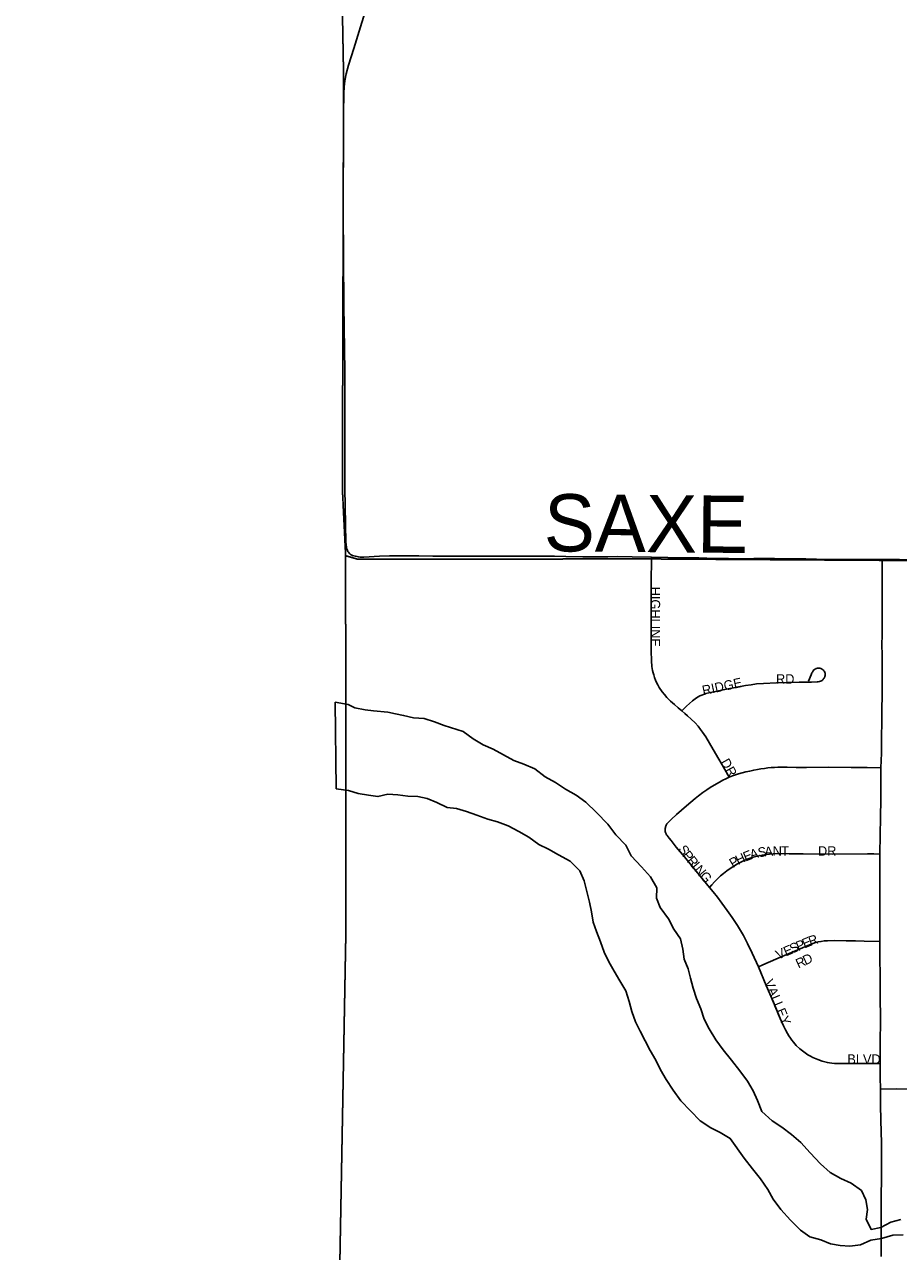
# Model space of a CAD drawing. Header units: feet. Extents: x 2113747 to 29971100, y 960708 to 6252803.
# Tile 13 of 256: x 2272193 to 2276775, y 1115169 to 1121601. Entities that reach past the tile are written whole.
import ezdxf

# ---------------------------------------------------------------- set-up
doc = ezdxf.new("R2010")
doc.units = ezdxf.units.FT
doc.header["$MEASUREMENT"] = 0
doc.linetypes.add('OhDOT_USTN3', pattern=[0.22, 0.165, -0.055])
for name, color, linetype in [('0_Xref', 7, 'Continuous'), ('GM_X_Adjacent_County', 251, 'OhDOT_USTN3'), ('GM_X_County', 251, 'OhDOT_USTN3'), ('GM_X_County_Road', 3, 'Continuous'), ('GM_X_Major_Lake', 5, 'Continuous'), ('GM_X_Township', 7, 'OhDOT_USTN3'), ('GM_X_Township_Road', 4, 'Continuous'), ('GM_X_Township_Road_Text', 4, 'Continuous'), ('GM_X_Township_Subdivision', 4, 'Continuous'), ('GM_X_Township_Subdivision_Text', 4, 'Continuous')]:
    doc.layers.add(name, color=color, linetype=linetype)
doc.styles.add('Styledgn030', font='dgn030.shx')

# ---------------------------------------------------------------- blocks, each defined once
blk = doc.blocks.new('POR')
at = {"layer": 'GM_X_Adjacent_County', "flags": 128}
blk.add_lwpolyline([(2192629.9, 1167519.5), (2192631.2, 1170403.5), (2192632.8, 1173672.8), (2192633.8, 1175629.5), (2192671.1, 1181169.3), (2192669.3, 1184775.1), (2192667.8, 1187766.9), (2192660.9, 1188884.7), (2192638, 1192623.1), (2192637, 1192687), (2192624.5, 1194837.8), (2192737.6, 1194839.7), (2198605.6, 1194974.2), (2199009.7, 1194982.8), (2204631.8, 1195039.6), (2205347.9, 1195050.5), (2205386.6, 1195051.1), (2205910.4, 1195059.1), (2205996.9, 1195060.4), (2208466.7, 1195086.6), (2214754.4, 1195227), (2218436, 1195308), (2224284, 1195428.9), (2225752.4, 1195457.9), (2225462.4, 1195534.2), (2225401.5, 1195595.2), (2225364.4, 1195690.5), (2225385.6, 1195870.7), (2225422.7, 1195968.7), (2225454.5, 1196101.2), (2225555.1, 1196175.4), (2225730, 1196146.2), (2225936.7, 1196103.9), (2226103.6, 1195950.2), (2226196.3, 1195762.1), (2226318.2, 1195778), (2226413.6, 1195876), (2226477.1, 1196119.8), (2226432.1, 1196339.7), (2226254.6, 1196527.8), (2226111.5, 1196633.7), (2226016.1, 1196776.8), (2225706.3, 1197037.8), (2225597.5, 1197214), (2225541.9, 1197428.6), (2225549.8, 1197574.3), (2225533.9, 1197682.9), (2225510.1, 1197751.8), (2225433.3, 1197823.4), (2225319.3, 1197810.1), (2225163, 1197849.8), (2225022.6, 1197884.3), (2224866.2, 1197995.8), (2224773.6, 1198237.6), (2224766.2, 1198416.3), (2224818.6, 1198832.8), (2224831.8, 1198917.6), (2224868.9, 1199050.1), (2224916.6, 1199124.2), (2224988.2, 1199164), (2225078.2, 1199177.2), (2225210.7, 1199142.8), (2225361.7, 1199058), (2225454.5, 1198986.5), (2225541.9, 1198975.9), (2225626.7, 1199020.9), (2225653.2, 1199068.6), (2225634.6, 1199164), (2225576.3, 1199317.6), (2225558.1, 1199409.1), (2225502.1, 1199640.9), (2225359.1, 1199810.4), (2225210.7, 1199887.3), (2225033.2, 1199916.4), (2224903.4, 1199927), (2224733.8, 1199887.3), (2224588.1, 1199836.9), (2224426.5, 1199852.8), (2224304.6, 1199924.4), (2224140.3, 1200009.2), (2224033.1, 1200099.2), (2223933.7, 1200223.8), (2223870.1, 1200324.4), (2223843.6, 1200456.9), (2223875.4, 1200570.8), (2223989.3, 1200713.9), (2224135, 1200891.4), (2224264.9, 1201013.3), (2224315.2, 1201058.3), (2224325.8, 1201095.4), (2224307.2, 1201143.1), (2224270.1, 1201185.5), (2224190.7, 1201257), (2224050.2, 1201262.3), (2223875.4, 1201254.4), (2223719.1, 1201259.7), (2223624.4, 1201296.8), (2223554.8, 1201352.4), (2223464.7, 1201458.4), (2223422.3, 1201569.7), (2223427.6, 1201646.5), (2223462.1, 1201752.5), (2223552.1, 1201842.6), (2223692.6, 1201903.5), (2223840.9, 1201967.1), (2223893.9, 1201998.9), (2223939, 1202043.9), (2223962.8, 1202134), (2223909.8, 1202269.1), (2223851.5, 1202340.7), (2223774.7, 1202356.6), (2223692.6, 1202348.6), (2223578.6, 1202303.6), (2223491.2, 1202258.5), (2223382.6, 1202226.8), (2223303.1, 1202247.9), (2223247.5, 1202300.9), (2223215.7, 1202377.8), (2223197.1, 1202483.7), (2223244.8, 1202642.7), (2223353.4, 1202799), (2223454.1, 1202942.1), (2223462.1, 1203018.9), (2223462.1, 1203064), (2223390.5, 1203188.5), (2223235.7, 1203282.8), (2223181.3, 1203339.3), (2223130.4, 1203395.8), (2223116.3, 1203463.6), (2223153, 1203562.4), (2223226.5, 1203633.1), (2223288.6, 1203695.2), (2223316.9, 1203765.9), (2223297.1, 1203887.3), (2223251.9, 1203949.5), (2223175.6, 1203974.9), (2223085.2, 1203955.1), (2223006.1, 1203918.4), (2222935.5, 1203853.4), (2222850.7, 1203698), (2222740.6, 1203607.6), (2222675.6, 1203593.5), (2222616.2, 1203610.5), (2222559.7, 1203698), (2222463.7, 1204073.8), (2222458, 1204285.7), (2222497.6, 1204359.1), (2222596.5, 1204452.4), (2222805.5, 1204585.1), (2222929.8, 1204675.6), (2222992, 1204740.5), (2223006.1, 1204788.6), (2222972.2, 1204847.9), (2222910.1, 1204912.9), (2222760.3, 1204955.2), (2222599.3, 1204969.4), (2222480.6, 1205008.9), (2222404.4, 1205076.7), (2222263.1, 1205240.6), (2222181.2, 1205336.6), (2222079.5, 1205407.3), (2221966.5, 1205441.2), (2221881.7, 1205472.2), (2221797, 1205516.5), (2221703.7, 1205619.2), (2221630.3, 1205687), (2221562.5, 1205698.3), (2221463.6, 1205681.3), (2221311, 1205613.5), (2221195.2, 1205576.8), (2221070.9, 1205582.4), (2220859, 1205622), (2220743.2, 1205681.3), (2220576.5, 1205822.6), (2220455, 1205944), (2220302.4, 1206023.1), (2220181, 1206074), (2220090.6, 1206150.3), (2220048.2, 1206308.5), (2220039.7, 1206483.6), (2219974.7, 1206616.4), (2219935.2, 1206709.7), (2219898.5, 1206817), (2219906.9, 1206918.7), (2220005.8, 1207031.7), (2220152.7, 1207136.3), (2220291.1, 1207226.7), (2220373.1, 1207288.8), (2220421.9, 1207378.1), (2220410.9, 1207565.9), (2220407.2, 1207760.7), (2220339.7, 1208008), (2220291, 1208255.3), (2220324.8, 1208431.4), (2220444.6, 1208768.6), (2220470.9, 1208944.7), (2220422.2, 1209154.5), (2220328.5, 1209281.8), (2220103.7, 1209491.7), (2219826.5, 1209709), (2219691.6, 1209851.3), (2219429.3, 1210203.5), (2219283.2, 1210473.3), (2219245.7, 1210694.3), (2219320.7, 1211065.2), (2219356.9, 1211201.2), (2219410.6, 1211402.4), (2219451.8, 1211743.4), (2219388.1, 1211971.9), (2219215.8, 1212230.4), (2219028.4, 1212466.5), (2218661.3, 1212777.4), (2218365.3, 1213088.4), (2218207.9, 1213346.9), (2218114.2, 1213710.3), (2218088, 1214032.6), (2218118, 1214403.5), (2218200.4, 1214647), (2218372.8, 1214973), (2218440.2, 1215096.6), (2218541.4, 1215411.3), (2218635, 1215696.1), (2218743.7, 1215898.4), (2218886.1, 1216149.4), (2219047.2, 1216370.4), (2219095.9, 1216516.6), (2219144.6, 1216741.4), (2219144.6, 1216921.2), (2219118.3, 1217142.2), (2219133.3, 1217333.3), (2219144.6, 1217520.7), (2219065.9, 1217816.6), (2219058.4, 1218048.9), (2219054.6, 1218326.2), (2219075.1, 1218515), (2219103.6, 1218655.5), (2219090, 1218753.5), (2219032.2, 1218921.9), (2218878.6, 1219180.4), (2218788.6, 1219296.6), (2218691.2, 1219360.2), (2218575.1, 1219379), (2218297.8, 1219382.7), (2217968.1, 1219292.8), (2217739.6, 1219274.1), (2217544.8, 1219307.8), (2217436.1, 1219296.6), (2217237.5, 1219296.6), (2217140.1, 1219345.3), (2217039, 1219457.7), (2216781, 1219756.6), (2216623.1, 1220057.1), (2216570, 1220251), (2216533.2, 1220570.4), (2216540.7, 1220686.5), (2216551.9, 1220843.9), (2216668.1, 1220915.1), (2216847.9, 1220915.1), (2217027.7, 1220836.4), (2217394.9, 1220686.5), (2217522.3, 1220769), (2217675.9, 1220956.3), (2217732.1, 1221094.9), (2217720.9, 1221244.8), (2217683.4, 1221394.7), (2217559.6, 1221466.3), (2217447.4, 1221394.7), (2217323.7, 1221398.4), (2217147.6, 1221465.8), (2216990.3, 1221615.7), (2216922.8, 1221671.9), (2216776.7, 1221754.3), (2216638.1, 1221784.3), (2216499.5, 1221758.1), (2216364.6, 1221701.9), (2216282.2, 1221679.4), (2216188.5, 1221761.8), (2216154.8, 1221904.2), (2216195, 1221993.3), (2217854.6, 1222013.8), (2218902.3, 1222026.2), (2221110.2, 1222044.8), (2224969.7, 1222054.4), (2226270.9, 1222054.4), (2227184.2, 1222047.2), (2228798.4, 1222028), (2230481.2, 1221983), (2231335, 1221970.9), (2233013.3, 1221964.2), (2233375.5, 1221985.7), (2235298.9, 1222030.3), (2235886, 1222018.9), (2238008.6, 1221951.6), (2239797.9, 1221947.1), (2240042.3, 1221946.5), (2240473.1, 1221945.4), (2240926.8, 1221944.3), (2242478.9, 1221940.4), (2243220.1, 1221938.8), (2246206.9, 1221908.5), (2259652.5, 1221764.6), (2265464.6, 1221710.9), (2271661.6, 1221657), (2271878.3, 1221655.1), (2272245.5, 1221652), (2272941.3, 1221646.2), (2272946, 1221095.4), (2272949.1, 1220734.4), (2272952.1, 1220381.2), (2272955.4, 1219996), (2272959.4, 1219526.6), (2272961.9, 1219224.8), (2272968.2, 1218487.3), (2272977.4, 1217406), (2272974.8, 1216501), (2272990.9, 1215563.4), (2273071.2, 1206556.1), (2273192.8, 1198453.5), (2273152, 1195400.2), (2273227.8, 1192712.3), (2273176, 1191452.9), (2273163.7, 1190519), (2273216.2, 1187364.3), (2273321.3, 1182083.5), (2273359.1, 1179653.6), (2273351.3, 1179125), (2273357.7, 1177775.8), (2273384.1, 1177023.3), (2273394.3, 1176620.2), (2273391.7, 1176176.2), (2273414.8, 1174719.8), (2273428, 1173103.9), (2273425.8, 1173043.6), (2273462.1, 1168895.5), (2273464.5, 1168621), (2273485.8, 1167056), (2273539.3, 1163371.7), (2273559.6, 1160545.6), (2273585.4, 1158808.2), (2273596.3, 1155295.4), (2273631.6, 1150488), (2273636.5, 1149823), (2273644.5, 1148717.3), (2273648.4, 1148193.1), (2273652, 1147705.5), (2273706.6, 1144116.6), (2273707.6, 1143905.8), (2273727.1, 1137671.6), (2273735.1, 1134958.5), (2273761.9, 1131307.3), (2273776.3, 1128907.7), (2273781.7, 1128012.6), (2273782.4, 1127896.3), (2273784.2, 1127598.8), (2273791.5, 1126394.8), (2273793.6, 1126045), (2273794.2, 1125937.8), (2273799.7, 1125028), (2273809.4, 1124393.2), (2273866, 1121326.5), (2273859.4, 1119169.8), (2273876.6, 1118816.7), (2273877.6, 1116829.3), (2273844.6, 1115019.5), (2273847.8, 1114656.2), (2273851, 1114280.8), (2273852.3, 1114201.4), (2273856.5, 1113636.4), (2273857.2, 1113574.9), (2273859.5, 1113280.7), (2273861.4, 1113068.9), (2273868, 1112293.9), (2273872.2, 1111793.8), (2273877.5, 1111173.5), (2273881.1, 1110747.6), (2273883.9, 1110420.3), (2273884.8, 1110318.2), (2273888.6, 1109866.3), (2273890, 1109707.5), (2273891.8, 1109492.1), (2273890.4, 1108659.3), (2273894.8, 1107881.1), (2273927.6, 1105260.2), (2273922.8, 1103968.8), (2273943.7, 1101977.2), (2274002.6, 1096381.5), (2274018.6, 1094549.4), (2274044.9, 1093010.2), (2274048.7, 1092052.6), (2274067.2, 1090515.4), (2273842.4, 1090510.7), (2272585.3, 1090487.3), (2271751, 1090471.4), (2270733.1, 1090435.2), (2268200, 1090404.7), (2267777.9, 1090417.9), (2267760.3, 1089303.9), (2267673.8, 1087761.6), (2267628.1, 1085889.8), (2267594, 1084591.7), (2267582.7, 1084034.8), (2267570.3, 1083741), (2267407.2, 1076550.8), (2267310.2, 1072879), (2267224, 1068545.6), (2267218.3, 1067679.9), (2267123.1, 1064546.5), (2267119.1, 1064405.2), (2267104.5, 1064277.9), (2267008.7, 1060529.1), (2266029.7, 1060557.9), (2264763.9, 1060590.1), (2264178.8, 1060604.7), (2263522.7, 1060622.5), (2262904.9, 1060648.5), (2262577.6, 1060658), (2262494, 1060660.5), (2262467.7, 1060661.6), (2262069.3, 1060670.2), (2259905, 1060723.2), (2259350.2, 1060738.4), (2254917, 1060859.8), (2252021.6, 1060939.2), (2251064.1, 1060965.4), (2247613.1, 1061077.2), (2245772.7, 1061157), (2240478.8, 1061338.5), (2240258.8, 1061346.5), (2239174.2, 1061389.9), (2237828.1, 1061435.5), (2234872.6, 1061543.7), (2228637.7, 1061772), (2226856.4, 1061837.2), (2226221.3, 1061860.2), (2224371, 1061928), (2218716.2, 1062135.2), (2216024.1, 1062233.7), (2214252.3, 1062298.5), (2212077.5, 1062441.6), (2210447.7, 1062486), (2205425.9, 1062621.2), (2204591.8, 1062651.7), (2204074.2, 1062670.6), (2204061.3, 1063896.1), (2204018.7, 1067962.2), (2204017.8, 1068050.4), (2203986, 1071081.2), (2203969.1, 1073268.3), (2203919.7, 1078642.6), (2203897.5, 1079534.1), (2203924.1, 1083121.6), (2203902.3, 1084169), (2203923.9, 1085136.9), (2203915.9, 1085866.3), (2203909.3, 1086297.6), (2203904.8, 1086751.9), (2203874, 1089335.2), (2203868.8, 1089766.1), (2203327, 1089754.3), (2199689.1, 1089719.7), (2199501.9, 1089724.5), (2198608.4, 1089725.7), (2198226.9, 1089714.9), (2197797.6, 1089712.6), (2197121.5, 1089708), (2195423.4, 1089702.7), (2195255.6, 1089694.6), (2194546.9, 1089678.2), (2193306.3, 1089676.1), (2192605.8, 1089671.9), (2192619.6, 1092103.3), (2192625.3, 1092537.8), (2192655.8, 1094119.7), (2192658.9, 1095336.3), (2192658, 1095922.6), (2192588.6, 1099321.9), (2192674.5, 1103192.8), (2192654.8, 1107795.5), (2192654.1, 1108034.1), (2192653, 1108439.7), (2192666.1, 1108661.5), (2192655.7, 1108900), (2192656.8, 1109082.6), (2192653.9, 1109924.3), (2192636.4, 1110046.8), (2192644.4, 1110728.7), (2192636.8, 1111737.7), (2192634.1, 1112042.6), (2192629.5, 1112563.6), (2192567, 1113876.2), (2192570.8, 1115766.5), (2192562.7, 1116200.3), (2192562.2, 1116521.2), (2192561.7, 1116842), (2192568.4, 1119398.8), (2192556.7, 1120002.2), (2192551.5, 1123337.2), (2192552.2, 1123393.2), (2192559.7, 1126775.7), (2192557.3, 1127768), (2192541.4, 1130026.9), (2192543.4, 1132645.5), (2192543.5, 1135846.7), (2192542.4, 1136084.5), (2192539.5, 1136744.2), (2192530.1, 1137575), (2192539.4, 1140482.2), (2192538.9, 1143380.8), (2192552.3, 1147211.2), (2192555.8, 1148675.9), (2192557.2, 1148924), (2192558, 1149453.5), (2192561.9, 1150576.9), (2192568.8, 1152460.6), (2192570.2, 1152862.8), (2192571.3, 1153175.8), (2192574.9, 1154176.3), (2192587.8, 1155252.3), (2192594.1, 1158494.9), (2192604.3, 1162456.4), (2192620.3, 1166969.1), (2192629.9, 1167519.5)], dxfattribs=at)
at = {"layer": 'GM_X_County', "flags": 128}
blk.add_lwpolyline([(2353397.3, 1222450.6), (2356857.8, 1222526.2), (2358764.2, 1222567.9), (2364179.8, 1222723), (2365829.3, 1222755.4), (2369644.5, 1222836), (2372194.3, 1222881.1), (2374472.3, 1222923.6), (2379690, 1223029.2), (2379735.3, 1219825.9), (2379742.5, 1219374.1), (2379833.5, 1216178.2), (2380013.7, 1209139.3), (2380002.9, 1203412.7), (2380022.1, 1202248.7), (2380179.5, 1195355.7), (2380181.1, 1194352.1), (2380358.7, 1187411.8), (2380412.2, 1186569.4), (2380419, 1184192.9), (2380463.4, 1181822.8), (2380682.1, 1170162.6), (2380745.6, 1166807.5), (2380770.9, 1165044.4), (2380823.5, 1161381.7), (2380824.4, 1161039), (2380878.4, 1157551.6), (2380892.1, 1156694), (2381025.8, 1152330.2), (2381034.1, 1152022.9), (2381157.7, 1145149.6), (2381235.2, 1140057.3), (2381268.9, 1137567.7), (2381333.6, 1132856.3), (2381336.2, 1132676.3), (2381342.7, 1132209.7), (2381380.2, 1130882.5), (2381387.9, 1130504.3), (2381408.6, 1129490.6), (2381421.5, 1128859.1), (2381523.9, 1123852.6), (2381544, 1122871.8), (2381624.1, 1118858), (2381679.2, 1116097), (2382044.1, 1104151.5), (2382074.4, 1096083.3), (2382125.5, 1091786.6), (2380307.4, 1091765.7), (2379220.6, 1091753.5), (2378988.2, 1091750.9), (2374063.3, 1091695.8), (2368828.8, 1091636.7), (2365146.5, 1091594.1), (2364291.2, 1091584.2), (2363494.4, 1091575), (2360810.6, 1091544.4), (2360599, 1091542), (2358847.6, 1091522.2), (2355371.4, 1091476.5), (2352195.1, 1091434.8), (2348514, 1091386.5), (2345660.7, 1091348.1), (2342696.5, 1091308), (2341798.6, 1091295.9), (2335156.9, 1091206), (2333215.9, 1091179.6), (2331836.7, 1091160.8), (2328725.2, 1091118.3), (2328614.6, 1091116.8), (2326938, 1091094), (2326731.9, 1091091.2), (2324107.7, 1091055.6), (2318106.7, 1090974.3), (2313863.2, 1090916.7), (2307056.5, 1090902.7), (2301402.5, 1090840.2), (2299895.2, 1090830.9), (2299145.4, 1090827), (2298147.3, 1090820), (2294564.9, 1090799.7), (2294189.7, 1090794.9), (2291695.4, 1090779.5), (2287536.2, 1090732.9), (2283974.2, 1090692.1), (2281183.7, 1090660.2), (2280571.3, 1090645.8), (2279736.9, 1090638.3), (2276110.5, 1090564), (2275964.5, 1090560.6), (2275353.8, 1090543.6), (2275299.8, 1090544.7), (2274067.2, 1090515.4), (2274048.7, 1092052.6), (2274044.9, 1093010.2), (2274018.6, 1094549.4), (2274002.6, 1096381.5), (2273943.7, 1101977.2), (2273922.8, 1103968.8), (2273927.6, 1105260.2), (2273894.8, 1107881.1), (2273890.4, 1108659.3), (2273891.8, 1109492.1), (2273890, 1109707.5), (2273888.6, 1109866.3), (2273884.8, 1110318.2), (2273883.9, 1110420.3), (2273881.1, 1110747.6), (2273877.5, 1111173.5), (2273872.2, 1111793.8), (2273868, 1112293.9), (2273861.4, 1113068.9), (2273859.5, 1113280.7), (2273857.2, 1113574.9), (2273856.5, 1113636.4), (2273852.3, 1114201.4), (2273851, 1114280.8), (2273847.8, 1114656.2), (2273844.6, 1115019.5), (2273877.6, 1116829.3), (2273876.6, 1118816.7), (2273859.4, 1119169.8), (2273866, 1121326.5), (2273809.4, 1124393.2), (2273799.7, 1125028), (2273794.2, 1125937.8), (2273793.6, 1126045), (2273791.5, 1126394.8), (2273784.2, 1127598.8), (2273782.4, 1127896.3), (2273781.7, 1128012.6), (2273776.3, 1128907.7), (2273761.9, 1131307.3), (2273735.1, 1134958.5), (2273727.1, 1137671.6), (2273707.6, 1143905.8), (2273706.6, 1144116.6), (2273652, 1147705.5), (2273648.4, 1148193.1), (2273644.5, 1148717.3), (2273636.5, 1149823), (2273631.6, 1150488), (2273596.3, 1155295.4), (2273585.4, 1158808.2), (2273559.6, 1160545.6), (2273539.3, 1163371.7), (2273485.8, 1167056), (2273464.5, 1168621), (2273462.1, 1168895.5), (2273425.8, 1173043.6), (2273428, 1173103.9), (2273414.8, 1174719.8), (2273391.7, 1176176.2), (2273394.3, 1176620.2), (2273384.1, 1177023.3), (2273357.7, 1177775.8), (2273351.3, 1179125), (2273359.1, 1179653.6), (2273321.3, 1182083.5), (2273216.2, 1187364.3), (2273163.7, 1190519), (2273176, 1191452.9), (2273227.8, 1192712.3), (2273152, 1195400.2), (2273192.8, 1198453.5), (2273071.2, 1206556.1), (2272990.9, 1215563.4), (2272974.8, 1216501), (2272977.4, 1217406), (2272968.2, 1218487.3), (2272961.9, 1219224.8), (2272959.4, 1219526.6), (2272955.4, 1219996), (2272952.1, 1220381.2), (2272949.1, 1220734.4), (2272946, 1221095.4), (2272941.3, 1221646.2), (2274225.6, 1221624.2), (2276583.5, 1221584), (2279435.7, 1221566.7), (2287284, 1221585.8), (2287633.6, 1221586.7), (2288155.2, 1221588), (2289132.5, 1221589), (2291838.4, 1221591.7), (2294723.8, 1221588), (2295595.2, 1221590.6), (2298613, 1221604.6), (2299175.1, 1221608.8), (2303374.4, 1221676), (2308425.8, 1221766), (2313088.3, 1221841.3), (2315599.9, 1221874.5), (2319071, 1221920.3), (2326583.9, 1222060.9), (2327982.2, 1222075.8), (2333341.1, 1222132.7), (2335681.5, 1222157.3), (2338510.3, 1222201), (2341238.8, 1222244.5), (2343737.4, 1222286.4), (2344323.7, 1222288.3), (2349299.7, 1222361.1), (2350843.4, 1222394.8), (2353397.3, 1222450.6)], dxfattribs=at)
at = {"layer": 'GM_X_County_Road', "flags": 128}
for points in [[(2273891.4, 1121387.6), (2273919.2, 1121476.5), (2273961.6, 1121612.7), (2274022.5, 1121808.2), (2274217.9, 1122452), (2274321, 1122807.6), (2274386.8, 1123037.1), (2274445, 1123218.7), (2274460.4, 1123262.6)], [(2273872.6, 1119170.8), (2273872.6, 1119199), (2273873.2, 1119397.6), (2273871.7, 1119784.5), (2273867.3, 1120128.8), (2273863.7, 1120624.1), (2273864.9, 1121132.7), (2273866.5, 1121241), (2273869.2, 1121274.8), (2273872.9, 1121306.5), (2273879.9, 1121342.3), (2273891.4, 1121387.6)], [(2273900.4, 1118824.9), (2273895.1, 1118830.4), (2273891.5, 1118834.7), (2273888.6, 1118839.2), (2273885.9, 1118844), (2273884, 1118848.8), (2273882, 1118855.3), (2273880.3, 1118862.1), (2273878.6, 1118875.1), (2273877.6, 1118888.7), (2273876.4, 1118981), (2273872.6, 1119170.8)], [(2276680.2, 1116020.8), (2276764.4, 1116020.9), (2276879, 1116020.5)]]:
    blk.add_lwpolyline(points, dxfattribs=at)
at = {"layer": 'GM_X_Major_Lake'}
blk.add_line((2273822.1, 1118049.3), (2273826.9, 1117594.2), dxfattribs=at)
at = {"layer": 'GM_X_Major_Lake', "flags": 128}
for points in [[(2275085, 1117561.7), (2275028.8, 1117593.6), (2274976.7, 1117627.5), (2274922.5, 1117657.4), (2274868.4, 1117699.4), (2274810.2, 1117723.2), (2274758.1, 1117743.1), (2274649.9, 1117802.9), (2274597.8, 1117824.8), (2274545.6, 1117856.7), (2274493.5, 1117894.6), (2274393.3, 1117926.4), (2274343.2, 1117946.3), (2274289.1, 1117964.1), (2274233.1, 1117966), (2274180.1, 1117979.4), (2274137.6, 1117988.2), (2274097.3, 1117996.9), (2274022.1, 1118003.5), (2273979.7, 1118007.9), (2273925.2, 1118019.9), (2273889.3, 1118037.3), (2273822.1, 1118049.3)], [(2273826.9, 1117594.2), (2273892, 1117585.8), (2273942.1, 1117569.9), (2273996.1, 1117562.1), (2274046.2, 1117554.2), (2274098.2, 1117566.4), (2274150.2, 1117562.6), (2274202.3, 1117556.7), (2274254.3, 1117554.9), (2274304.4, 1117543), (2274354.5, 1117523.2), (2274408.6, 1117497.3), (2274458.7, 1117491.4), (2274510.8, 1117475.5), (2274564.9, 1117455.7), (2274623, 1117435.8), (2274673.1, 1117421.9), (2274729.2, 1117400.1), (2274785.3, 1117370.2), (2274837.5, 1117340.3), (2274889.6, 1117302.3), (2274939.7, 1117278.4), (2274991.9, 1117248.5), (2275054, 1117214.6), (2275104.2, 1117164.7), (2275126.4, 1117112.6), (2275154.8, 1117000.4), (2275164.9, 1116950.3), (2275175.1, 1116896.2), (2275191.3, 1116846.1), (2275213.5, 1116792), (2275231.7, 1116737.9), (2275255.8, 1116687.9), (2275284, 1116637.8), (2275314.2, 1116587.8), (2275346.4, 1116535.8), (2275362.6, 1116479.7), (2275376.7, 1116427.6), (2275396.9, 1116373.5), (2275421.1, 1116323.4), (2275473.4, 1116223.3), (2275503.6, 1116171.3), (2275527.8, 1116121.2), (2275558, 1116071.2), (2275594.2, 1116015.2), (2275634.4, 1115959.1), (2275684.6, 1115907.2), (2275734.8, 1115853.2), (2275791, 1115817.3), (2275841.1, 1115793.4), (2275893.2, 1115761.5), (2275965.6, 1115657.4), (2276009.8, 1115601.4), (2276052, 1115549.4), (2276090.2, 1115493.4), (2276118.4, 1115443.3), (2276158.6, 1115389.3), (2276208.8, 1115333.3), (2276261, 1115281.4), (2276311.1, 1115245.4), (2276367.2, 1115229.6), (2276419.3, 1115209.7), (2276469.4, 1115199.8), (2276519.4, 1115196), (2276575.5, 1115204.2), (2276629.4, 1115228.4), (2276685.4, 1115236.7), (2276745.4, 1115254.9), (2276799.5, 1115257.1)], [(2276787.2, 1115337.3), (2276735.2, 1115323.1), (2276683.3, 1115294.8), (2276631.2, 1115284.6), (2276605.1, 1115338.7), (2276612.9, 1115388.8), (2276604.7, 1115438.9), (2276580.6, 1115489), (2276526.4, 1115526.9), (2276472.3, 1115550.8), (2276416.1, 1115582.7), (2276366, 1115628.7), (2276311.7, 1115686.6), (2276263.5, 1115740.6), (2276213.4, 1115782.6), (2276163.2, 1115820.5), (2276113.1, 1115854.4), (2276058.9, 1115902.4), (2276036.7, 1115960.5), (2276012.5, 1116010.5), (2275984.3, 1116062.6), (2275944.1, 1116116.6), (2275899.9, 1116172.6), (2275855.7, 1116226.6), (2275817.5, 1116278.6), (2275783.3, 1116336.7), (2275757.1, 1116386.7), (2275739, 1116440.8), (2275716.8, 1116494.9), (2275698.6, 1116549), (2275684.4, 1116601.1), (2275672.2, 1116651.2), (2275652.1, 1116701.2), (2275643.9, 1116753.4), (2275631.7, 1116807.5), (2275597.5, 1116859.5), (2275569.3, 1116913.5), (2275525.1, 1116971.6), (2275507, 1117021.6), (2275508.8, 1117075.8), (2275474.6, 1117133.8), (2275428.4, 1117185.8), (2275374.2, 1117243.8), (2275346, 1117299.8), (2275293.8, 1117353.8), (2275251.6, 1117409.8), (2275191.3, 1117469.8), (2275135.1, 1117523.8), (2275085, 1117561.7)]]:
    blk.add_lwpolyline(points, dxfattribs=at)
at = {"layer": 'GM_X_Township', "flags": 128}
for points in [[(2273706.6, 1144116.6), (2274451, 1144099.7), (2275848.1, 1144130), (2275977.4, 1144134.4), (2276352.4, 1144118), (2276673.1, 1144104.1), (2278962.2, 1144111.4), (2282223.6, 1144167.6), (2282615.9, 1144160.3), (2282945.7, 1144162.9), (2283046.1, 1144163.7), (2284147.3, 1144164.5), (2284989, 1144172.2), (2286546.8, 1144190.6), (2290241, 1144200.7), (2292292.6, 1144206.4), (2295497.7, 1144177), (2297666.9, 1144176.2), (2299033.2, 1144175.6), (2299033.9, 1144014.5), (2299047.5, 1140868.4), (2299047.6, 1140749.9), (2299047.8, 1140209.6), (2299046.1, 1140060.4), (2299044.3, 1139886.5), (2299057.8, 1135394.5), (2299057.9, 1135375.9), (2299058.9, 1134619.3), (2299063, 1131449.1), (2299075.5, 1121791.7), (2299079.5, 1118653.9), (2298612.7, 1118656.7), (2291693.7, 1118699.5), (2291590.1, 1118700.2), (2286495.2, 1118731.7), (2284462.4, 1118744.2), (2279390.2, 1118775.6), (2279101.6, 1118777.4), (2278180.8, 1118783.1), (2278095.3, 1118774.2), (2278025.8, 1118784.1), (2276681.8, 1118792.4), (2275473, 1118799.8), (2273938.9, 1118798.6), (2273876.6, 1118816.7), (2273859.4, 1119169.8), (2273866, 1121326.5), (2273809.4, 1124393.2), (2273799.7, 1125028), (2273794.2, 1125937.8), (2273793.6, 1126045), (2273791.5, 1126394.8), (2273784.2, 1127598.8), (2273782.4, 1127896.3), (2273781.7, 1128012.6), (2273776.3, 1128907.7), (2273761.9, 1131307.3), (2273735.1, 1134958.5), (2273727.1, 1137671.6), (2273707.6, 1143905.8), (2273706.6, 1144116.6)], [(2273938.9, 1118798.6), (2275473, 1118799.8), (2276681.8, 1118792.4), (2278025.8, 1118784.1), (2278095.3, 1118774.2), (2278180.8, 1118783.1), (2279101.6, 1118777.4), (2279390.2, 1118775.6), (2284462.4, 1118744.2), (2286495.2, 1118731.7), (2291590.1, 1118700.2), (2291693.7, 1118699.5), (2298612.7, 1118656.7), (2299079.5, 1118653.9), (2299073.2, 1112955.6), (2299072.2, 1110035.2), (2299092.4, 1106995.2), (2299110, 1104924.2), (2299110.4, 1104784.1), (2299120.5, 1100749.6), (2299131.5, 1096371.7), (2299145.4, 1090827), (2298147.3, 1090820), (2294564.9, 1090799.7), (2294189.7, 1090794.9), (2291695.4, 1090779.5), (2287536.2, 1090732.9), (2283974.2, 1090692.1), (2281183.7, 1090660.2), (2280571.3, 1090645.8), (2279736.9, 1090638.3), (2276110.5, 1090564), (2275964.5, 1090560.6), (2275353.8, 1090543.6), (2275299.8, 1090544.7), (2274067.2, 1090515.4), (2274048.7, 1092052.6), (2274044.9, 1093010.2), (2274018.6, 1094549.4), (2274002.6, 1096381.5), (2273943.7, 1101977.2), (2273922.8, 1103968.8), (2273927.6, 1105260.2), (2273894.8, 1107881.1), (2273890.4, 1108659.3), (2273891.8, 1109492.1), (2273890, 1109707.5), (2273888.6, 1109866.3), (2273884.8, 1110318.2), (2273883.9, 1110420.3), (2273881.1, 1110747.6), (2273877.5, 1111173.5), (2273872.2, 1111793.8), (2273868, 1112293.9), (2273861.4, 1113068.9), (2273859.5, 1113280.7), (2273857.2, 1113574.9), (2273856.5, 1113636.4), (2273852.3, 1114201.4), (2273851, 1114280.8), (2273847.8, 1114656.2), (2273844.6, 1115019.5), (2273877.6, 1116829.3), (2273876.6, 1118816.7), (2273938.9, 1118798.6)]]:
    blk.add_lwpolyline(points, dxfattribs=at)
at = {"layer": 'GM_X_Township_Road', "flags": 128}
for points in [[(2273900.4, 1118824.9), (2273905.9, 1118821.4), (2273912.4, 1118818.6), (2273920, 1118815.8), (2273928.2, 1118813.6), (2273936.5, 1118812.1), (2273943.9, 1118810.8), (2273952.7, 1118809.8), (2273962.7, 1118809.5), (2273972.2, 1118809.5), (2274054.1, 1118813.9), (2274106.6, 1118816), (2274175.7, 1118816.9), (2274261, 1118815.2), (2274333.2, 1118813.6), (2274402.1, 1118813.9), (2274526.7, 1118814.8), (2274591.6, 1118815), (2274674.2, 1118814.7), (2274759.5, 1118814), (2274838.1, 1118813.7), (2274890.5, 1118814.3), (2274972.5, 1118814.7), (2275031.5, 1118813.2), (2275120, 1118811.3), (2275192.7, 1118810.2), (2275251.1, 1118811.3), (2275302.5, 1118811.9), (2275379, 1118810.1), (2275480.1, 1118808.9)], [(2275480.1, 1118808.9), (2275566.1, 1118807.9), (2275646.1, 1118806.1), (2275727.7, 1118804.8), (2275814.6, 1118802.6), (2275883.3, 1118801.4), (2275952.9, 1118801.1), (2276016.8, 1118801.7), (2276076.7, 1118802.2), (2276125.8, 1118801.8), (2276191.2, 1118800.8), (2276234.6, 1118800.4), (2276288.7, 1118799.7), (2276345, 1118798), (2276458.9, 1118796.5), (2276548, 1118797), (2276689.3, 1118797)], [(2276683.4, 1117704.1), (2276685.4, 1117782.1), (2276686.8, 1117865.1), (2276687.7, 1117945.9), (2276688.6, 1118015.3), (2276689.5, 1118080.9), (2276689.9, 1118149.9), (2276690, 1118222), (2276689.1, 1118291.5), (2276688.6, 1118354), (2276689, 1118396.6), (2276689.6, 1118450.4), (2276690.1, 1118536), (2276690.1, 1118613.7), (2276690, 1118688.1), (2276689.3, 1118797)], [(2276689.3, 1118797), (2276780.3, 1118796.7), (2276871.4, 1118795.6), (2276983.5, 1118793.3), (2277078.6, 1118791.3), (2277154.1, 1118790.3), (2277305.1, 1118788.7), (2277423.1, 1118786.6), (2277518.1, 1118784.2), (2277622.3, 1118782.9), (2277792.6, 1118781.9), (2277854.9, 1118781.9), (2277893.8, 1118781.9), (2277975.6, 1118780.3), (2278028.1, 1118779.6), (2278096.9, 1118779.5), (2278139.5, 1118781.3), (2278172.1, 1118784.9), (2278204.4, 1118790.8), (2278229.7, 1118797.7), (2278237.1, 1118800.4)], [(2276678.1, 1117252.2), (2276679.2, 1117354), (2276680.6, 1117443.6), (2276681.9, 1117540.3), (2276682.7, 1117625.4), (2276683.4, 1117704.1)], [(2276677.3, 1116793.4), (2276676.8, 1116952.8), (2276677.6, 1117145.2), (2276678.1, 1117252.2)], [(2276679, 1116155.3), (2276679.8, 1116263.2), (2276680, 1116381.2), (2276679.6, 1116512.3), (2276678.6, 1116616.9), (2276677.9, 1116705.3), (2276677.3, 1116793.4)], [(2276680.2, 1116020.8), (2276679.3, 1116082.8), (2276679, 1116155.3)], [(2276683.8, 1115292.6), (2276684.8, 1115400.9), (2276685.1, 1115462.6), (2276685.7, 1115547.3), (2276685.8, 1115640.6), (2276685.4, 1115738.6), (2276682.3, 1115856.5), (2276681.1, 1115938.1), (2276680.2, 1116020.8)], [(2276684.7, 1115142.2), (2276683.8, 1115220.9), (2276683.8, 1115292.6)]]:
    blk.add_lwpolyline(points, dxfattribs=at)
at = {"layer": 'GM_X_Township_Subdivision', "flags": 128}
for points in [[(2275638.5, 1118004.2), (2275620.8, 1118019.8), (2275601.1, 1118036.1), (2275580.6, 1118053.7), (2275561.4, 1118072.6), (2275547.9, 1118088.8), (2275535.8, 1118103.7), (2275521.1, 1118124.9), (2275512.6, 1118139.4), (2275506.1, 1118152.8), (2275501, 1118165), (2275496, 1118178.5), (2275491.6, 1118192.5), (2275488.5, 1118202.6), (2275485.6, 1118214.7), (2275483.6, 1118225.1), (2275482.2, 1118236.4), (2275479.8, 1118265.4), (2275478.6, 1118317.6), (2275478.2, 1118373.3), (2275478.1, 1118445.3), (2275478.5, 1118548.6), (2275479, 1118670.1), (2275480.1, 1118808.9)], [(2275638.5, 1118004.2), (2275663.5, 1118027.1), (2275695.6, 1118056.2), (2275708.7, 1118066.6), (2275716, 1118071.9), (2275724.7, 1118077), (2275733.2, 1118081.7), (2275743.9, 1118086.1), (2275753.1, 1118089.8), (2275765.8, 1118093.7), (2275780.3, 1118097.3), (2275798.7, 1118101.6), (2275872.8, 1118117), (2275972.7, 1118136.2), (2276001.9, 1118140.5), (2276031.3, 1118144.3), (2276067.2, 1118147.3), (2276135.1, 1118150.8), (2276191.3, 1118152.8), (2276253.6, 1118153.2), (2276286.2, 1118153.4), (2276319.2, 1118154.2), (2276348.3, 1118154.8), (2276354.4, 1118155.5), (2276360.4, 1118156.7), (2276365.8, 1118158.4), (2276371.2, 1118160.9), (2276374.6, 1118163.1), (2276378.1, 1118166.1), (2276381.1, 1118168.8), (2276383.9, 1118172.6), (2276385.9, 1118175.7), (2276388.2, 1118180.2), (2276389.6, 1118184.2), (2276390.6, 1118188.4), (2276391, 1118192.6), (2276390.7, 1118196.8), (2276389.9, 1118201.3), (2276388.4, 1118205), (2276386.6, 1118208.9), (2276384.4, 1118212.6), (2276381.4, 1118216.1), (2276378.6, 1118219), (2276375.1, 1118221.7), (2276371.4, 1118223.7), (2276367.5, 1118225.4), (2276363.3, 1118226.5), (2276359, 1118227.2), (2276354.8, 1118227.1), (2276350.4, 1118226.7), (2276346.1, 1118225.9), (2276341.8, 1118224.6), (2276337.8, 1118222.4), (2276334.7, 1118220.2), (2276331.2, 1118217.6), (2276328.2, 1118213.7), (2276325.9, 1118210.3), (2276323.7, 1118206.6), (2276321.4, 1118202.3), (2276319, 1118196.8), (2276316.9, 1118191.3), (2276303.7, 1118159)], [(2275888.2, 1117655.4), (2275857.9, 1117708.2), (2275832.8, 1117750.5), (2275803.2, 1117801.5), (2275764.4, 1117866.5), (2275747.8, 1117891.1), (2275737.1, 1117905.8), (2275724.1, 1117922.8), (2275708.9, 1117939.7), (2275688.5, 1117959.2), (2275668.8, 1117976.8), (2275654.2, 1117990.2), (2275638.5, 1118004.2)], [(2275888.2, 1117655.4), (2275905, 1117661.9), (2275921.3, 1117668), (2275937, 1117672.7), (2275955.2, 1117678), (2275974.1, 1117682.8), (2275995.3, 1117687.9), (2276016.4, 1117692.5), (2276036.6, 1117696.3), (2276053.9, 1117699.3), (2276071.9, 1117701.8), (2276089.7, 1117703.9), (2276107.4, 1117705.6), (2276125.2, 1117706.8), (2276143.2, 1117707.5), (2276167.6, 1117707.7), (2276192.2, 1117707.5), (2276238.1, 1117706.6), (2276293.7, 1117706.5), (2276408.2, 1117707.3), (2276526.6, 1117706.4), (2276610.8, 1117705.5), (2276683.4, 1117704.1)], [(2275785.1, 1117077.9), (2275682.8, 1117201.9), (2275653.8, 1117237.3), (2275610.1, 1117289.1), (2275582.9, 1117323.5), (2275572.5, 1117336.4), (2275563, 1117349), (2275559.3, 1117354.2), (2275556.7, 1117359.4), (2275554.3, 1117364.9), (2275552.7, 1117370.6), (2275551.7, 1117376.2), (2275551.6, 1117379.9), (2275551.6, 1117382.3), (2275552, 1117386.6), (2275552.8, 1117391.2), (2275553.9, 1117395.3), (2275555.6, 1117399.6), (2275558, 1117404.8), (2275561.4, 1117410.2), (2275564.8, 1117414.6), (2275569.2, 1117419.8), (2275575.7, 1117426.3), (2275583.2, 1117433), (2275612.1, 1117459.8), (2275663.5, 1117505.2), (2275708.3, 1117543), (2275726.7, 1117557.8), (2275749.2, 1117575.1), (2275770.6, 1117589.6), (2275788.1, 1117601.1), (2275809.1, 1117614.1), (2275837.5, 1117630), (2275853.9, 1117639.2), (2275869.6, 1117646.8), (2275888.2, 1117655.4)], [(2275785.1, 1117077.9), (2275797, 1117091.4), (2275810.8, 1117106.9), (2275825.4, 1117121.8), (2275842.4, 1117137.7), (2275857.2, 1117150.3), (2275875.9, 1117164.7), (2275892.4, 1117176.7), (2275911.5, 1117188.8), (2275931.4, 1117200.7), (2275948.6, 1117210.3), (2275966.7, 1117219), (2275981.4, 1117225.4), (2275996.9, 1117231.1), (2276012.9, 1117236.2), (2276028.1, 1117240.4), (2276043.3, 1117243.8), (2276061.6, 1117247.1), (2276081.8, 1117250), (2276099.5, 1117252.5), (2276118.5, 1117254.1), (2276139.9, 1117254.8), (2276201.4, 1117254.3), (2276275.7, 1117253.3), (2276428.1, 1117252.4), (2276612.1, 1117253.6), (2276645.7, 1117252.9), (2276678.1, 1117252.2)], [(2276040.5, 1116660.9), (2276007.8, 1116733.7), (2275984, 1116784), (2275962.6, 1116824.8), (2275930.3, 1116878.5), (2275917.4, 1116899.5), (2275903.2, 1116919.8), (2275876.6, 1116957.2), (2275848.8, 1116994.6), (2275825.6, 1117025.9), (2275803.2, 1117055), (2275785.1, 1117077.9)], [(2276040.5, 1116660.9), (2276064, 1116671.5), (2276132.5, 1116702), (2276213.7, 1116736.5), (2276259.5, 1116755.8), (2276300.6, 1116773.7), (2276313.6, 1116779.2), (2276326.3, 1116784.1), (2276339.3, 1116788.3), (2276353.3, 1116791.9), (2276369, 1116794.8), (2276384.9, 1116796.8), (2276402.8, 1116797.7), (2276439.5, 1116798.7), (2276500.3, 1116798), (2276549.1, 1116797), (2276594.7, 1116796.1), (2276677.3, 1116793.4)], [(2276679, 1116155.3), (2276652.1, 1116155.2), (2276565, 1116153.7), (2276474.5, 1116153.8), (2276454.1, 1116154), (2276439.3, 1116154.8), (2276425.1, 1116156), (2276413.9, 1116157.4), (2276402.9, 1116159.5), (2276389.5, 1116162.6), (2276374.6, 1116167), (2276353.1, 1116174.7), (2276326.1, 1116186.6), (2276313, 1116193.3), (2276300.1, 1116200.8), (2276278.3, 1116215.3), (2276257.8, 1116231.5), (2276238.9, 1116249.4), (2276224.1, 1116266.3), (2276216.4, 1116276.3), (2276208.8, 1116287.1), (2276201, 1116299.5), (2276193.9, 1116312), (2276183.3, 1116331.8), (2276173, 1116352.5), (2276155.3, 1116391), (2276119.4, 1116475.5), (2276081.6, 1116562.9), (2276040.5, 1116660.9)]]:
    blk.add_lwpolyline(points, dxfattribs=at)
at = {"layer": 'GM_X_Township_Road_Text', "insert": (2274915, 1118836.1), "char_height": 300, "attachment_point": 7, "rotation": 359.47675, "line_spacing_factor": 0.8, "style": 'Styledgn030'}
blk.add_mtext('{\\Fdgn000|c0;\\C256;SAXE}', dxfattribs=at)
at = {"layer": 'GM_X_Township_Subdivision_Text', "char_height": 50, "attachment_point": 7, "line_spacing_factor": 0.8, "style": 'Styledgn030'}
for s, insert, rotation in [('{\\Fdgn000|c0;\\C256;HIGHLINE}', (2275474.7, 1118654.3), 270), ('{\\Fdgn000|c0;\\C256;RIDGE}', (2275751.7, 1118084.2), 12.09333), ('{\\Fdgn000|c0;\\C256;RD}', (2276133, 1118145.6), 0.00001), ('{\\Fdgn000|c0;\\C256;DR}', (2275840.8, 1117735.6), 299.35646), ('{\\Fdgn000|c0;\\C256;S}', (2275616.9, 1117277.4), 305.19791), ('{\\Fdgn000|c0;\\C256;P}', (2275638.9, 1117246.2), 307.56623), ('{\\Fdgn000|c0;\\C256;R}', (2275662, 1117216.2), 309.70176), ('{\\Fdgn000|c0;\\C256;H}', (2275933.9, 1117194.8), 24.30647), ('{\\Fdgn000|c0;\\C256;E}', (2275972.9, 1117212.4), 21.95361), ('{\\Fdgn000|c0;\\C256;A}', (2276001.7, 1117224.3), 14.11047), ('{\\Fdgn000|c0;\\C256;S}', (2276041.8, 1117234.5), 8.97263), ('{\\Fdgn000|c0;\\C256;A}', (2276074.4, 1117239.8), 4.94513), ('{\\Fdgn000|c0;\\C256;N}', (2276115.8, 1117243.4), 0.2186), ('{\\Fdgn000|c0;\\C256;T}', (2276159.7, 1117243.6), 0.00001), ('{\\Fdgn000|c0;\\C256;DR}', (2276353, 1117243.6), 0.00001), ('{\\Fdgn000|c0;\\C256;I}', (2275687.4, 1117185.7), 309.80513), ('{\\Fdgn000|c0;\\C256;N}', (2275701.5, 1117168.8), 309.79998), ('{\\Fdgn000|c0;\\C256;P}', (2275907.2, 1117178.2), 31.40884), ('{\\Fdgn000|c0;\\C256;G}', (2275729.6, 1117135), 309.7692), ('{\\Fdgn000|c0;\\C256;P}', (2276249.8, 1116743.2), 22.98338), ('{\\Fdgn000|c0;\\C256;E}', (2276282.3, 1116757), 23.0064), ('{\\Fdgn000|c0;\\C256;R}', (2276313, 1116770.1), 19.66362), ('{\\Fdgn000|c0;\\C256;V}', (2276144.5, 1116698.5), 22.99481), ('{\\Fdgn000|c0;\\C256;E}', (2276185, 1116715.7), 22.99405), ('{\\Fdgn000|c0;\\C256;S}', (2276217.4, 1116729.5), 23.0064), ('{\\Fdgn000|c0;\\C256;D}', (2276287.8, 1116669.1), 25.80542), ('{\\Fdgn000|c0;\\C256;R}', (2276250.4, 1116652), 24.56654), ('{\\Fdgn000|c0;\\C256;VALLEY}', (2276069.4, 1116583.3), 292.54147), ('{\\Fdgn000|c0;\\C256;BLVD}', (2276507, 1116152.4), 0.00001)]:
    blk.add_mtext(s, dxfattribs=dict(at, insert=insert, rotation=rotation))

msp = doc.modelspace()

# ---------------------------------------------------------------- block references
at = {"layer": '0_Xref'}
msp.add_blockref('POR', (0, 0), dxfattribs=at)

doc.saveas('drawing.dxf')
